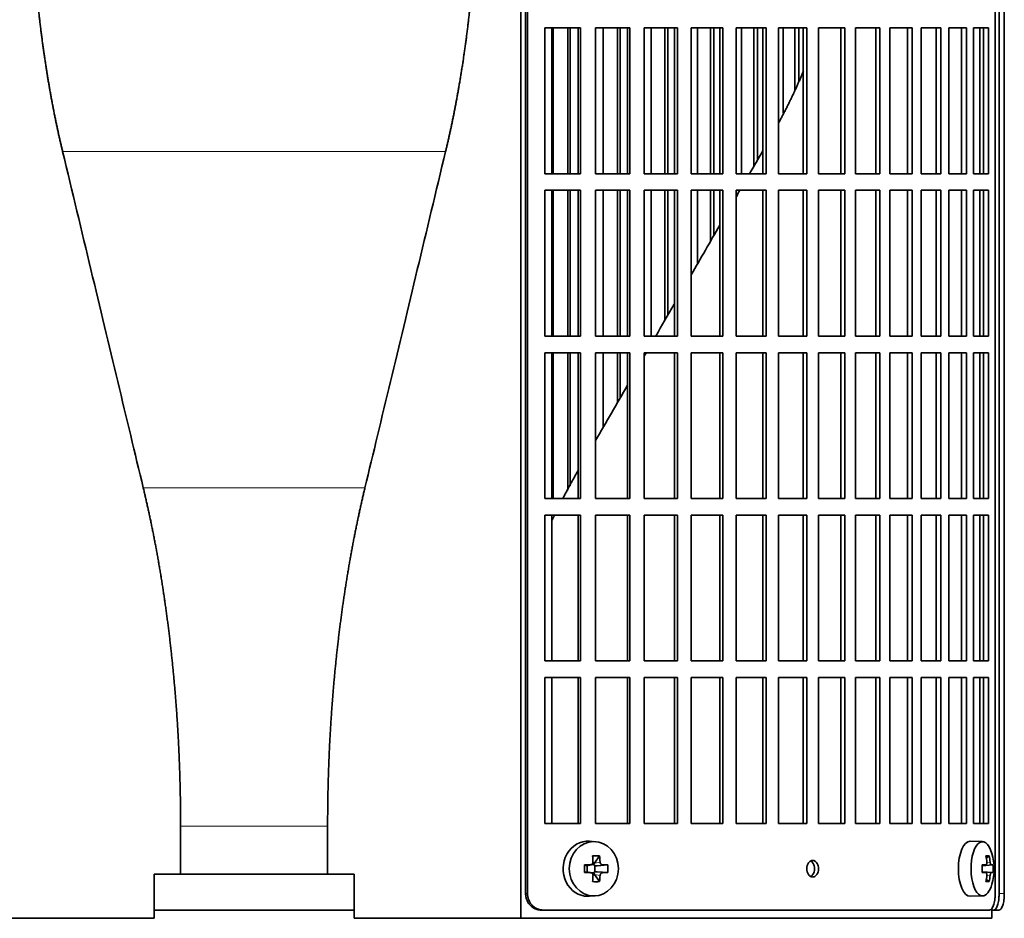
# Model space of a CAD drawing. Header units: millimetres. Extents: x 455 to 1347, y -2538 to 1816.
# Tile 16 of 33: x 562 to 741, y -567 to -404. Entities that reach past the tile are written whole.
import ezdxf

# ---------------------------------------------------------------- set-up
doc = ezdxf.new("R2010")
doc.units = ezdxf.units.MM
for name, color, linetype in [('M5X8_UNI7687', 7, 'Continuous'), ('VSI344-454_FILTR', 7, 'Continuous'), ('VSI344-454_SUPPO', 7, 'Continuous')]:
    doc.layers.add(name, color=color, linetype=linetype)

# ---------------------------------------------------------------- blocks, each defined once
blk = doc.blocks.new('SE')
at = {"layer": 'M5X8_UNI7687', "color": 7, "linetype": 'Continuous', "lineweight": 35}
for p, q in [((666.95, -553.01), (665.9, -552.94)), ((737.33, -553), (735.07, -552.93)), ((667.74, -555.59), (666.83, -556.9)), ((738.5, -555.59), (737.99, -555.98)), ((664.99, -557.24), (665.41, -557.39)), ((665.45, -557.4), (666.2, -557.2)), ((665.5, -558.47), (665.5, -557.38)), ((666.18, -557.18), (666.69, -557.18)), ((666.86, -557.36), (666.86, -558.49)), ((669.22, -557.24), (667.28, -557.39)), ((737.22, -557.28), (737.89, -557.22)), ((739.2, -557.24), (737.23, -557.38)), ((664.99, -558.62), (665.41, -558.46)), ((666.2, -558.65), (665.45, -558.46)), ((666.69, -558.68), (666.2, -558.68)), ((667.74, -560.26), (666.83, -558.96)), ((669.22, -558.62), (667.28, -558.46)), ((737.89, -558.64), (737.22, -558.57)), ((739.2, -558.62), (737.23, -558.48)), ((738.5, -560.26), (737.99, -559.87)), ((665.9, -562.92), (666.95, -562.85)), ((735.07, -562.93), (737.33, -562.86))]:
    blk.add_line(p, q, dxfattribs=at)
at = {"layer": 'M5X8_UNI7687', "color": 4, "linetype": 'Continuous', "lineweight": 9}
for p, q in [((665.41, -557.39), (666.1, -557.22)), ((666.83, -556.9), (667.84, -556.72)), ((668.29, -557.22), (667.28, -557.39)), ((737.22, -557.28), (737.88, -557.22)), ((738.9, -557.22), (737.23, -557.37)), ((738.09, -556.78), (738.69, -556.72)), ((666.1, -558.64), (665.41, -558.46)), ((667.84, -559.14), (666.83, -558.96)), ((667.28, -558.46), (668.29, -558.64)), ((737.88, -558.64), (737.22, -558.57)), ((737.23, -558.48), (738.9, -558.64)), ((738.69, -559.14), (738.08, -559.08))]:
    blk.add_line(p, q, dxfattribs=at)
at = {"layer": 'M5X8_UNI7687', "color": 7, "linetype": 'Continuous', "lineweight": 35}
for centre, radius, start, end in [((729.42, -557.93), 10, 343.7273, 16.2727), ((714.35, -557.93), 49.36, 179.1963, 180.8037), ((658.64, -557.93), 10.6, 356.2556, 3.7444), ((729.8, -557.93), 9.42, 355.7871, 4.2129)]:
    blk.add_arc(centre, radius, start, end, dxfattribs=at)
for centre, major_axis, ratio, start_param, end_param in [((737.3, -557.93), (0, -4.93), 0.422618, 2.175256, 6.283185), ((665.63, -557.93), (0, -5), 0.906308, 3.081955, 6.283185), ((735.04, -557.93), (0, -5), 0.422618, 3.141593, 6.283185), ((663.94, -560.99), (8.86, 2.7), 0.529916, 0.974266, 1.123958), ((663.15, -557.93), (0, 10), 0.34202, -1.449667, -1.335108), ((662.87, -557.93), (0, 10), 0.5, -1.449667, -1.335108), ((731.42, -560.99), (7.75, 5.06), 0.247104, 0.286808, 0.4365), ((729.5, -557.93), (0, 10), 0.866025, 4.833518, 4.948078), ((729.37, -557.93), (0, 10), 0.939693, 4.833518, 4.948078), ((663.01, -558.08), (9.99, 0.37), 0.07899, 1.254131, 1.36869), ((665.41, -556.89), (-0.03, 0.507), 0.355475, 2.983295, 3.209876), ((667.29, -556.89), (-0.561, -0.512), 0.450112, 5.177855, 5.696055), ((667.09, -556.93), (-0.019, -0.502), 0.906042, 5.273044, 5.799842), ((667.29, -556.89), (-0.85, -0.111), 0.58208, 0.96918, 1.487381), ((663.01, -558.08), (9.99, 0.37), 0.07899, 0.897313, 1.011873), ((729.43, -558.08), (9.97, 0.79), 0.036834, 0.556003, 0.670562), ((732.72, -557.93), (0, -9.26), 0.488139, 1.49595, 1.645642), ((729.43, -558.08), (9.97, 0.79), 0.036834, 0.199185, 0.313745), ((663.01, -557.77), (9.99, -0.37), 0.07899, -1.36869, -1.254131), ((665.41, -558.96), (-0.03, -0.507), 0.355475, 3.073309, 3.29989), ((663.15, -557.93), (0, -10), 0.34202, 1.335108, 1.449667), ((667.09, -558.93), (-0.019, 0.502), 0.906042, 0.483343, 1.010141), ((667.29, -558.96), (-0.561, 0.512), 0.450112, 0.58713, 1.105331), ((667.29, -558.96), (-0.85, 0.111), 0.58208, 4.795805, 5.314006), ((662.87, -557.93), (0, -10), 0.5, 1.335108, 1.449667), ((663.01, -557.77), (9.99, -0.37), 0.07899, -1.011873, -0.897313), ((729.43, -557.77), (9.97, -0.79), 0.036834, -0.670562, -0.556003), ((729.5, -557.93), (0, -10), 0.866025, 1.335108, 1.449667), ((729.37, -557.93), (0, -10), 0.939693, 1.335108, 1.449667), ((729.43, -557.77), (9.97, -0.79), 0.036834, -0.313745, -0.199185), ((663.94, -554.86), (8.86, -2.7), 0.529916, -1.123958, -0.974266), ((737.3, -557.93), (0, -4.93), 0.422618, 0, 0.966337), ((731.42, -554.86), (7.75, -5.06), 0.247104, -0.4365, -0.286808), ((665.63, -557.93), (0, -5), 0.906308, 0, 0.059638), ((735.04, -557.93), (0, -5), 0.422618, 0, 0.012961)]:
    blk.add_ellipse(centre, major_axis=major_axis, ratio=ratio, start_param=start_param, end_param=end_param, dxfattribs=at)
blk.add_ellipse((666.69, -557.93), major_axis=(0, -4.93), ratio=0.906308, dxfattribs=at)
for points in [[(666.1, -557.22), (666.11, -557.22), (666.15, -557.22), (666.19, -557.21), (666.24, -557.2), (666.28, -557.18), (666.32, -557.16), (666.36, -557.13), (666.39, -557.1), (666.43, -557.07), (666.46, -557.03), (666.48, -556.99), (666.51, -556.95), (666.52, -556.91), (666.54, -556.86), (666.54, -556.82), (666.55, -556.77), (666.55, -556.74), (666.55, -556.72)], [(667.84, -556.72), (667.84, -556.74), (667.84, -556.77), (667.85, -556.82), (667.86, -556.86), (667.88, -556.91), (667.9, -556.95), (667.92, -556.99), (667.95, -557.03), (667.98, -557.07), (668.01, -557.1), (668.05, -557.13), (668.09, -557.16), (668.12, -557.18), (668.16, -557.2), (668.2, -557.21), (668.24, -557.22), (668.27, -557.22), (668.29, -557.22)], [(737.88, -557.22), (737.89, -557.22), (737.91, -557.22), (737.93, -557.21), (737.96, -557.2), (737.98, -557.18), (738, -557.16), (738.02, -557.13), (738.04, -557.1), (738.05, -557.07), (738.07, -557.03), (738.08, -556.99), (738.09, -556.95), (738.09, -556.91), (738.1, -556.86), (738.1, -556.82), (738.1, -556.77), (738.09, -556.74), (738.09, -556.72)], [(738.69, -556.72), (738.69, -556.74), (738.7, -556.77), (738.71, -556.82), (738.72, -556.86), (738.73, -556.91), (738.74, -556.95), (738.75, -556.99), (738.76, -557.03), (738.78, -557.07), (738.79, -557.1), (738.81, -557.13), (738.82, -557.16), (738.84, -557.18), (738.86, -557.2), (738.87, -557.21), (738.89, -557.22), (738.9, -557.22), (738.9, -557.22)], [(666.55, -559.14), (666.55, -559.12), (666.55, -559.08), (666.54, -559.04), (666.54, -558.99), (666.52, -558.95), (666.51, -558.9), (666.48, -558.86), (666.46, -558.82), (666.43, -558.78), (666.39, -558.75), (666.36, -558.72), (666.32, -558.7), (666.28, -558.68), (666.24, -558.66), (666.19, -558.65), (666.15, -558.64), (666.11, -558.64), (666.1, -558.64)], [(668.29, -558.64), (668.27, -558.64), (668.24, -558.64), (668.2, -558.65), (668.16, -558.66), (668.12, -558.68), (668.09, -558.7), (668.05, -558.72), (668.01, -558.75), (667.98, -558.78), (667.95, -558.82), (667.92, -558.86), (667.9, -558.9), (667.88, -558.95), (667.86, -558.99), (667.85, -559.04), (667.84, -559.08), (667.84, -559.12), (667.84, -559.14)], [(738.09, -559.14), (738.09, -559.12), (738.1, -559.08), (738.1, -559.04), (738.1, -558.99), (738.09, -558.95), (738.09, -558.9), (738.08, -558.86), (738.07, -558.82), (738.05, -558.78), (738.04, -558.75), (738.02, -558.72), (738, -558.7), (737.98, -558.68), (737.96, -558.66), (737.93, -558.65), (737.91, -558.64), (737.89, -558.64), (737.88, -558.64)], [(738.9, -558.64), (738.9, -558.64), (738.89, -558.64), (738.87, -558.65), (738.86, -558.66), (738.84, -558.68), (738.82, -558.7), (738.81, -558.72), (738.79, -558.75), (738.78, -558.78), (738.76, -558.82), (738.75, -558.86), (738.74, -558.9), (738.73, -558.95), (738.72, -558.99), (738.71, -559.04), (738.7, -559.08), (738.69, -559.12), (738.69, -559.14)]]:
    blk.add_open_spline(points, degree=3, dxfattribs=at)
at = {"layer": 'VSI344-454_FILTR', "color": 7, "linetype": 'Continuous', "lineweight": 35}
for p, q in [((654.3, -562.43), (654.3, -289.43)), ((654.65, -562.43), (654.65, -289.43)), ((739.61, -562.43), (739.61, -289.43)), ((740.32, -562.43), (740.32, -293.43)), ((741.26, -562.43), (741.26, -293.43)), ((657.8, -431.68), (657.8, -405.18)), ((657.8, -405.18), (664.27, -405.18)), ((659.32, -431.68), (659.32, -405.18)), ((662, -431.68), (662, -405.18)), ((662.42, -431.68), (662.42, -405.18)), ((663.88, -431.68), (663.88, -405.18)), ((664.27, -431.68), (664.27, -405.18)), ((666.98, -431.68), (666.98, -405.18)), ((666.98, -405.18), (673.24, -405.18)), ((668.38, -431.68), (668.38, -405.18)), ((670.97, -431.68), (670.97, -405.18)), ((671.46, -431.68), (671.46, -405.18)), ((672.79, -431.68), (672.79, -405.18)), ((673.24, -431.68), (673.24, -405.18)), ((675.85, -431.68), (675.85, -405.18)), ((675.85, -405.18), (681.88, -405.18)), ((677.12, -431.68), (677.12, -405.18)), ((679.62, -431.68), (679.62, -405.18)), ((680.17, -431.68), (680.17, -405.18)), ((681.37, -431.68), (681.37, -405.18)), ((681.88, -431.68), (681.88, -405.18)), ((684.39, -431.68), (684.39, -405.18)), ((684.39, -405.18), (690.15, -405.18)), ((685.52, -431.68), (685.52, -405.18)), ((687.91, -431.68), (687.91, -405.18)), ((688.51, -431.68), (688.51, -405.18)), ((689.57, -431.68), (689.57, -405.18)), ((690.15, -431.68), (690.15, -405.18)), ((692.53, -431.68), (692.53, -405.18)), ((692.53, -405.18), (698, -405.18)), ((693.52, -431.68), (693.52, -405.18)), ((695.79, -430.26), (695.79, -405.18)), ((696.44, -429.12), (696.44, -405.18)), ((697.37, -431.68), (697.37, -405.18)), ((698, -431.68), (698, -405.18)), ((700.25, -431.68), (700.25, -405.18)), ((700.25, -405.18), (705.39, -405.18)), ((701.1, -420.69), (701.1, -405.18)), ((703.23, -416.52), (703.23, -405.18)), ((703.94, -414.8), (703.94, -405.18)), ((704.71, -431.68), (704.71, -405.18)), ((705.39, -431.68), (705.39, -405.18)), ((707.5, -405.18), (712.3, -405.18)), ((707.5, -431.68), (707.5, -405.18)), ((711.57, -431.68), (711.57, -405.18)), ((712.3, -431.68), (712.3, -405.18)), ((714.26, -405.18), (718.68, -405.18)), ((714.26, -431.68), (714.26, -405.18)), ((717.91, -431.68), (717.91, -405.18)), ((718.68, -431.68), (718.68, -405.18)), ((720.48, -405.18), (724.51, -405.18)), ((720.48, -431.68), (720.48, -405.18)), ((723.69, -431.68), (723.69, -405.18)), ((724.51, -431.68), (724.51, -405.18)), ((726.14, -405.18), (729.76, -405.18)), ((726.14, -431.68), (726.14, -405.18)), ((728.9, -431.68), (728.9, -405.18)), ((729.76, -431.68), (729.76, -405.18)), ((731.21, -405.18), (734.4, -405.18)), ((731.21, -431.68), (731.21, -405.18)), ((733.51, -431.68), (733.51, -405.18)), ((734.4, -431.68), (734.4, -405.18)), ((735.66, -405.18), (738.41, -405.18)), ((735.66, -431.68), (735.66, -405.18)), ((737.49, -431.68), (737.49, -405.18)), ((738.41, -431.68), (738.41, -405.18)), ((657.8, -431.68), (664.27, -431.68)), ((666.98, -431.68), (673.24, -431.68)), ((675.85, -431.68), (681.88, -431.68)), ((684.39, -431.68), (690.15, -431.68)), ((692.53, -431.68), (698, -431.68)), ((700.25, -431.68), (705.39, -431.68)), ((707.5, -431.68), (712.3, -431.68)), ((714.26, -431.68), (718.68, -431.68)), ((720.48, -431.68), (724.51, -431.68)), ((726.14, -431.68), (729.76, -431.68)), ((731.21, -431.68), (734.4, -431.68)), ((735.66, -431.68), (738.41, -431.68)), ((657.8, -461.18), (657.8, -434.68)), ((657.8, -434.68), (664.27, -434.68)), ((659.32, -461.18), (659.32, -434.68)), ((662, -461.18), (662, -434.68)), ((662.42, -461.18), (662.42, -434.68)), ((663.88, -461.18), (663.88, -434.68)), ((664.27, -461.18), (664.27, -434.68)), ((666.98, -461.18), (666.98, -434.68)), ((666.98, -434.68), (673.24, -434.68)), ((668.38, -461.18), (668.38, -434.68)), ((670.97, -461.18), (670.97, -434.68)), ((671.46, -461.18), (671.46, -434.68)), ((672.79, -461.18), (672.79, -434.68)), ((673.24, -461.18), (673.24, -434.68)), ((675.85, -461.18), (675.85, -434.68)), ((675.85, -434.68), (681.88, -434.68)), ((677.12, -461.18), (677.12, -434.68)), ((679.62, -458.27), (679.62, -434.68)), ((680.17, -457.32), (680.17, -434.68)), ((681.37, -461.18), (681.37, -434.68)), ((681.88, -461.18), (681.88, -434.68)), ((684.39, -461.18), (684.39, -434.68)), ((684.39, -434.68), (690.15, -434.68)), ((685.52, -448.05), (685.52, -434.68)), ((687.91, -443.91), (687.91, -434.68)), ((688.51, -442.87), (688.51, -434.68)), ((689.57, -461.18), (689.57, -434.68)), ((690.15, -461.18), (690.15, -434.68)), ((692.53, -461.18), (692.53, -434.68)), ((692.53, -434.68), (698, -434.68)), ((697.37, -461.18), (697.37, -434.68)), ((698, -461.18), (698, -434.68)), ((700.25, -461.18), (700.25, -434.68)), ((700.25, -434.68), (705.39, -434.68)), ((704.71, -461.18), (704.71, -434.68)), ((705.39, -461.18), (705.39, -434.68)), ((707.5, -434.68), (712.3, -434.68)), ((707.5, -461.18), (707.5, -434.68)), ((711.57, -461.18), (711.57, -434.68)), ((712.3, -461.18), (712.3, -434.68)), ((714.26, -434.68), (718.68, -434.68)), ((714.26, -461.18), (714.26, -434.68)), ((717.91, -461.18), (717.91, -434.68)), ((718.68, -461.18), (718.68, -434.68)), ((720.48, -434.68), (724.51, -434.68)), ((720.48, -461.18), (720.48, -434.68)), ((723.69, -461.18), (723.69, -434.68)), ((724.51, -461.18), (724.51, -434.68)), ((726.14, -434.68), (729.76, -434.68)), ((726.14, -461.18), (726.14, -434.68)), ((728.9, -461.18), (728.9, -434.68)), ((729.76, -461.18), (729.76, -434.68)), ((731.21, -434.68), (734.4, -434.68)), ((731.21, -461.18), (731.21, -434.68)), ((733.51, -461.18), (733.51, -434.68)), ((734.4, -461.18), (734.4, -434.68)), ((735.66, -434.68), (738.41, -434.68)), ((735.66, -461.18), (735.66, -434.68)), ((737.49, -461.18), (737.49, -434.68)), ((738.41, -461.18), (738.41, -434.68)), ((657.8, -461.18), (664.27, -461.18)), ((666.98, -461.18), (673.24, -461.18)), ((675.85, -461.18), (681.88, -461.18)), ((684.39, -461.18), (690.15, -461.18)), ((692.53, -461.18), (698, -461.18)), ((700.25, -461.18), (705.39, -461.18)), ((707.5, -461.18), (712.3, -461.18)), ((714.26, -461.18), (718.68, -461.18)), ((720.48, -461.18), (724.51, -461.18)), ((726.14, -461.18), (729.76, -461.18)), ((731.21, -461.18), (734.4, -461.18)), ((735.66, -461.18), (738.41, -461.18)), ((657.8, -490.68), (657.8, -464.18)), ((657.8, -464.18), (664.27, -464.18)), ((659.32, -490.68), (659.32, -464.18)), ((662, -489.15), (662, -464.18)), ((662.42, -488.34), (662.42, -464.18)), ((663.88, -490.68), (663.88, -464.18)), ((664.27, -490.68), (664.27, -464.18)), ((666.98, -490.68), (666.98, -464.18)), ((666.98, -464.18), (673.24, -464.18)), ((668.38, -477.74), (668.38, -464.18)), ((670.97, -473.25), (670.97, -464.18)), ((671.46, -472.41), (671.46, -464.18)), ((672.79, -490.68), (672.79, -464.18)), ((673.24, -490.68), (673.24, -464.18)), ((675.85, -490.68), (675.85, -464.18)), ((675.85, -464.18), (681.88, -464.18)), ((681.37, -490.68), (681.37, -464.18)), ((681.88, -490.68), (681.88, -464.18)), ((684.39, -490.68), (684.39, -464.18)), ((684.39, -464.18), (690.15, -464.18)), ((689.57, -490.68), (689.57, -464.18)), ((690.15, -490.68), (690.15, -464.18)), ((692.53, -490.68), (692.53, -464.18)), ((692.53, -464.18), (698, -464.18)), ((697.37, -490.68), (697.37, -464.18)), ((698, -490.68), (698, -464.18)), ((700.25, -490.68), (700.25, -464.18)), ((700.25, -464.18), (705.39, -464.18)), ((704.71, -490.68), (704.71, -464.18)), ((705.39, -490.68), (705.39, -464.18)), ((707.5, -464.18), (712.3, -464.18)), ((707.5, -490.68), (707.5, -464.18)), ((711.57, -490.68), (711.57, -464.18)), ((712.3, -490.68), (712.3, -464.18)), ((714.26, -464.18), (718.68, -464.18)), ((714.26, -490.68), (714.26, -464.18)), ((717.91, -490.68), (717.91, -464.18)), ((718.68, -490.68), (718.68, -464.18)), ((720.48, -464.18), (724.51, -464.18)), ((720.48, -490.68), (720.48, -464.18)), ((723.69, -490.68), (723.69, -464.18)), ((724.51, -490.68), (724.51, -464.18)), ((726.14, -464.18), (729.76, -464.18)), ((726.14, -490.68), (726.14, -464.18)), ((728.9, -490.68), (728.9, -464.18)), ((729.76, -490.68), (729.76, -464.18)), ((731.21, -464.18), (734.4, -464.18)), ((731.21, -490.68), (731.21, -464.18)), ((733.51, -490.68), (733.51, -464.18)), ((734.4, -490.68), (734.4, -464.18)), ((735.66, -464.18), (738.41, -464.18)), ((735.66, -490.68), (735.66, -464.18)), ((737.49, -490.68), (737.49, -464.18)), ((738.41, -490.68), (738.41, -464.18)), ((657.8, -490.68), (664.27, -490.68)), ((666.98, -490.68), (673.24, -490.68)), ((675.85, -490.68), (681.88, -490.68)), ((684.39, -490.68), (690.15, -490.68)), ((692.53, -490.68), (698, -490.68)), ((700.25, -490.68), (705.39, -490.68)), ((707.5, -490.68), (712.3, -490.68)), ((714.26, -490.68), (718.68, -490.68)), ((720.48, -490.68), (724.51, -490.68)), ((726.14, -490.68), (729.76, -490.68)), ((731.21, -490.68), (734.4, -490.68)), ((735.66, -490.68), (738.41, -490.68)), ((657.8, -520.18), (657.8, -493.68)), ((657.8, -493.68), (664.27, -493.68)), ((663.88, -520.18), (663.88, -493.68)), ((664.27, -520.18), (664.27, -493.68)), ((666.98, -520.18), (666.98, -493.68)), ((666.98, -493.68), (673.24, -493.68)), ((672.79, -520.18), (672.79, -493.68)), ((673.24, -520.18), (673.24, -493.68)), ((675.85, -520.18), (675.85, -493.68)), ((675.85, -493.68), (681.88, -493.68)), ((681.37, -520.18), (681.37, -493.68)), ((681.88, -520.18), (681.88, -493.68)), ((684.39, -520.18), (684.39, -493.68)), ((684.39, -493.68), (690.15, -493.68)), ((689.57, -520.18), (689.57, -493.68)), ((690.15, -520.18), (690.15, -493.68)), ((692.53, -520.18), (692.53, -493.68)), ((692.53, -493.68), (698, -493.68)), ((697.37, -520.18), (697.37, -493.68)), ((698, -520.18), (698, -493.68)), ((700.25, -520.18), (700.25, -493.68)), ((700.25, -493.68), (705.39, -493.68)), ((704.71, -520.18), (704.71, -493.68)), ((705.39, -520.18), (705.39, -493.68)), ((707.5, -493.68), (712.3, -493.68)), ((707.5, -520.18), (707.5, -493.68)), ((711.57, -520.18), (711.57, -493.68)), ((712.3, -520.18), (712.3, -493.68)), ((714.26, -493.68), (718.68, -493.68)), ((714.26, -520.18), (714.26, -493.68)), ((717.91, -520.18), (717.91, -493.68)), ((718.68, -520.18), (718.68, -493.68)), ((720.48, -493.68), (724.51, -493.68)), ((720.48, -520.18), (720.48, -493.68)), ((723.69, -520.18), (723.69, -493.68)), ((724.51, -520.18), (724.51, -493.68)), ((726.14, -493.68), (729.76, -493.68)), ((726.14, -520.18), (726.14, -493.68)), ((728.9, -520.18), (728.9, -493.68)), ((729.76, -520.18), (729.76, -493.68)), ((731.21, -493.68), (734.4, -493.68)), ((731.21, -520.18), (731.21, -493.68)), ((733.51, -520.18), (733.51, -493.68)), ((734.4, -520.18), (734.4, -493.68)), ((735.66, -493.68), (738.41, -493.68)), ((735.66, -520.18), (735.66, -493.68)), ((737.49, -520.18), (737.49, -493.68)), ((738.41, -520.18), (738.41, -493.68)), ((657.8, -520.18), (664.27, -520.18)), ((666.98, -520.18), (673.24, -520.18)), ((675.85, -520.18), (681.88, -520.18)), ((684.39, -520.18), (690.15, -520.18)), ((692.53, -520.18), (698, -520.18)), ((700.25, -520.18), (705.39, -520.18)), ((707.5, -520.18), (712.3, -520.18)), ((714.26, -520.18), (718.68, -520.18)), ((720.48, -520.18), (724.51, -520.18)), ((726.14, -520.18), (729.76, -520.18)), ((731.21, -520.18), (734.4, -520.18)), ((735.66, -520.18), (738.41, -520.18)), ((657.8, -549.68), (657.8, -523.18)), ((657.8, -523.18), (664.27, -523.18)), ((663.88, -549.68), (663.88, -523.18)), ((664.27, -549.68), (664.27, -523.18)), ((666.98, -549.68), (666.98, -523.18)), ((666.98, -523.18), (673.24, -523.18)), ((672.79, -549.68), (672.79, -523.18)), ((673.24, -549.68), (673.24, -523.18)), ((675.85, -549.68), (675.85, -523.18)), ((675.85, -523.18), (681.88, -523.18)), ((681.37, -549.68), (681.37, -523.18)), ((681.88, -549.68), (681.88, -523.18)), ((684.39, -549.68), (684.39, -523.18)), ((684.39, -523.18), (690.15, -523.18)), ((689.57, -549.68), (689.57, -523.18)), ((690.15, -549.68), (690.15, -523.18)), ((692.53, -549.68), (692.53, -523.18)), ((692.53, -523.18), (698, -523.18)), ((697.37, -549.68), (697.37, -523.18)), ((698, -549.68), (698, -523.18)), ((700.25, -549.68), (700.25, -523.18)), ((700.25, -523.18), (705.39, -523.18)), ((704.71, -549.68), (704.71, -523.18)), ((705.39, -549.68), (705.39, -523.18)), ((707.5, -523.18), (712.3, -523.18)), ((707.5, -549.68), (707.5, -523.18)), ((711.57, -549.68), (711.57, -523.18)), ((712.3, -549.68), (712.3, -523.18)), ((714.26, -523.18), (718.68, -523.18)), ((714.26, -549.68), (714.26, -523.18)), ((717.91, -549.68), (717.91, -523.18)), ((718.68, -549.68), (718.68, -523.18)), ((720.48, -523.18), (724.51, -523.18)), ((720.48, -549.68), (720.48, -523.18)), ((723.69, -549.68), (723.69, -523.18)), ((724.51, -549.68), (724.51, -523.18)), ((726.14, -523.18), (729.76, -523.18)), ((726.14, -549.68), (726.14, -523.18)), ((728.9, -549.68), (728.9, -523.18)), ((729.76, -549.68), (729.76, -523.18)), ((731.21, -523.18), (734.4, -523.18)), ((731.21, -549.68), (731.21, -523.18)), ((733.51, -549.68), (733.51, -523.18)), ((734.4, -549.68), (734.4, -523.18)), ((735.66, -523.18), (738.41, -523.18)), ((735.66, -549.68), (735.66, -523.18)), ((737.49, -549.68), (737.49, -523.18)), ((738.41, -549.68), (738.41, -523.18)), ((657.8, -549.68), (664.27, -549.68)), ((666.98, -549.68), (673.24, -549.68)), ((675.85, -549.68), (681.88, -549.68)), ((684.39, -549.68), (690.15, -549.68)), ((692.53, -549.68), (698, -549.68)), ((700.25, -549.68), (705.39, -549.68)), ((707.5, -549.68), (712.3, -549.68)), ((714.26, -549.68), (718.68, -549.68)), ((720.48, -549.68), (724.51, -549.68)), ((726.14, -549.68), (729.76, -549.68)), ((731.21, -549.68), (734.4, -549.68)), ((735.66, -549.68), (738.41, -549.68)), ((586.82, -565.43), (623.15, -565.43)), ((657.45, -565.43), (657.11, -565.43)), ((657.45, -565.43), (738.55, -565.43)), ((738.99, -565.43), (739.35, -565.43)), ((740.3, -565.43), (739.35, -565.43))]:
    blk.add_line(p, q, dxfattribs=at)
at = {"layer": 'VSI344-454_FILTR', "color": 4, "linetype": 'Continuous', "lineweight": 9}
for p, q in [((654.65, -562.43), (654.3, -562.43)), ((741.26, -562.43), (740.32, -562.43))]:
    blk.add_line(p, q, dxfattribs=at)
at = {"layer": 'VSI344-454_FILTR', "color": 7, "linetype": 'Continuous', "lineweight": 35}
for points, knots in [([(706.45, -559.43), (706.38, -559.42), (706.24, -559.41), (705.97, -559.29), (705.67, -559.01), (705.44, -558.5), (705.36, -557.92), (705.44, -557.34), (705.66, -556.89), (705.92, -556.62), (706.18, -556.46), (706.36, -556.44), (706.45, -556.43)], [0, 0, 0, 0, 0.064066, 0.126815, 0.254692, 0.378277, 0.50107, 0.625893, 0.749447, 0.833633, 0.916759, 1, 1, 1, 1]), ([(706.09, -559.35), (706.15, -559.32), (706.3, -559.22), (706.54, -558.96), (706.75, -558.52), (706.83, -557.94), (706.75, -557.35), (706.52, -556.85), (706.27, -556.61), (706.13, -556.53), (706.11, -556.52)], [0.1064378, 0.1064378, 0.1064378, 0.1064378, 0.1663652, 0.2505516, 0.3741057, 0.498929, 0.621722, 0.7453065, 0.8731842, 0.8878187, 0.8878187, 0.8878187, 0.8878187]), ([(706.45, -556.43), (706.52, -556.43), (706.66, -556.44), (706.93, -556.57), (707.23, -556.85), (707.46, -557.35), (707.53, -557.94), (707.45, -558.52), (707.24, -558.96), (706.99, -559.24), (706.73, -559.4), (706.55, -559.42), (706.45, -559.43)], [0, 0, 0, 0, 0.064066, 0.126815, 0.254692, 0.378277, 0.50107, 0.625893, 0.749447, 0.833633, 0.916759, 1, 1, 1, 1]), ([(657.11, -565.43), (657.06, -565.43), (656.95, -565.42), (656.79, -565.41), (656.64, -565.39), (656.49, -565.35), (656.34, -565.31), (656.19, -565.26), (655.92, -565.15), (655.54, -564.94), (655.12, -564.56), (654.76, -564.11), (654.55, -563.67), (654.42, -563.3), (654.35, -563.01), (654.31, -562.72), (654.31, -562.53), (654.3, -562.43)], [0, 0, 0, 0, 0.036074, 0.071827, 0.107372, 0.142823, 0.178296, 0.213907, 0.249769, 0.37568, 0.49974, 0.623937, 0.750153, 0.812742, 0.874833, 0.937047, 1, 1, 1, 1]), ([(654.65, -562.43), (654.65, -562.48), (654.65, -562.6), (654.67, -562.77), (654.69, -562.93), (654.72, -563.1), (654.76, -563.26), (654.81, -563.42), (654.91, -563.71), (655.11, -564.11), (655.46, -564.56), (655.89, -564.94), (656.3, -565.17), (656.64, -565.3), (656.91, -565.38), (657.18, -565.42), (657.36, -565.42), (657.45, -565.43)], [0, 0, 0, 0, 0.036092, 0.07186, 0.10742, 0.142884, 0.178369, 0.213992, 0.249865, 0.376032, 0.500265, 0.624304, 0.750267, 0.812832, 0.874898, 0.937082, 1, 1, 1, 1]), ([(738.55, -565.43), (738.57, -565.43), (738.61, -565.42), (738.67, -565.41), (738.73, -565.39), (738.79, -565.35), (738.85, -565.31), (738.9, -565.26), (739.01, -565.15), (739.15, -564.94), (739.31, -564.56), (739.44, -564.11), (739.52, -563.67), (739.57, -563.3), (739.6, -563.01), (739.61, -562.72), (739.61, -562.53), (739.61, -562.43)], [0, 0, 0, 0, 0.036074, 0.071827, 0.107372, 0.142823, 0.178296, 0.213907, 0.249769, 0.375679, 0.49974, 0.623937, 0.750153, 0.812742, 0.874833, 0.937047, 1, 1, 1, 1]), ([(739.35, -565.43), (739.36, -565.43), (739.4, -565.42), (739.46, -565.41), (739.51, -565.39), (739.57, -565.35), (739.62, -565.31), (739.67, -565.26), (739.77, -565.15), (739.9, -564.94), (740.04, -564.56), (740.16, -564.11), (740.23, -563.67), (740.28, -563.3), (740.3, -563.01), (740.31, -562.72), (740.31, -562.53), (740.32, -562.43)], [0, 0, 0, 0, 0.036074, 0.071835, 0.107394, 0.142867, 0.178369, 0.214016, 0.24992, 0.375515, 0.499619, 0.623903, 0.749864, 0.812553, 0.874725, 0.937001, 1, 1, 1, 1]), ([(741.26, -562.43), (741.26, -562.48), (741.26, -562.6), (741.26, -562.77), (741.25, -562.93), (741.24, -563.1), (741.23, -563.26), (741.21, -563.42), (741.18, -563.71), (741.11, -564.11), (740.99, -564.56), (740.85, -564.94), (740.7, -565.17), (740.58, -565.3), (740.49, -565.38), (740.39, -565.42), (740.33, -565.42), (740.3, -565.43)], [0, 0, 0, 0, 0.03611, 0.071905, 0.107497, 0.143003, 0.178538, 0.214218, 0.250157, 0.376062, 0.500393, 0.624478, 0.750119, 0.812755, 0.87487, 0.93708, 1, 1, 1, 1])]:
    blk.add_open_spline(points, degree=3, knots=knots, dxfattribs=at)
at = {"layer": 'VSI344-454_SUPPO', "color": 7, "linetype": 'Continuous', "lineweight": 35}
for p, q in [((653.45, -566.93), (653.45, -288.84)), ((659.05, -431.68), (659.05, -405.18)), ((736.83, -431.68), (736.83, -405.18)), ((659.05, -461.18), (659.05, -434.68)), ((736.83, -461.18), (736.83, -434.68)), ((659.05, -490.68), (659.05, -464.18)), ((736.83, -490.68), (736.83, -464.18)), ((659.05, -520.18), (659.05, -493.68)), ((736.83, -520.18), (736.83, -493.68)), ((659.05, -549.68), (659.05, -523.18)), ((736.83, -549.68), (736.83, -523.18)), ((591.63, -558.93), (591.63, -550.19)), ((618.34, -558.93), (618.34, -550.19)), ((591.63, -558.93), (586.82, -558.93)), ((586.82, -558.93), (586.82, -566.93)), ((591.63, -558.93), (618.34, -558.93)), ((618.34, -558.93), (623.15, -558.93)), ((623.15, -558.93), (623.15, -566.93)), ((738.99, -566.93), (738.99, -565.15)), ((556.51, -566.93), (586.82, -566.93)), ((653.45, -566.93), (623.15, -566.93)), ((653.45, -566.93), (738.99, -566.93))]:
    blk.add_line(p, q, dxfattribs=at)
at = {"layer": 'VSI344-454_SUPPO', "color": 4, "linetype": 'Continuous', "lineweight": 9}
for p, q in [((570.19, -427.62), (639.77, -427.62)), ((625.12, -488.72), (584.84, -488.72)), ((618.34, -550.19), (591.63, -550.19))]:
    blk.add_line(p, q, dxfattribs=at)
at = {"layer": 'VSI344-454_SUPPO', "color": 7, "linetype": 'Continuous', "lineweight": 35}
for points, degree, knots in [([(570.19, -427.62), (568.77, -421.69), (567.68, -415.31), (566.59, -408.91), (565.85, -402.19), (565.11, -395.48), (564.74, -388.54), (564.53, -384.69), (564.44, -380.82)], 2, [0, 0, 0, 0.25, 0.25, 0.5, 0.5, 0.75, 0.75, 0.8891852, 0.8891852, 0.8891852]), ([(645.53, -380.82), (645.43, -384.69), (645.23, -388.54), (644.85, -395.48), (644.11, -402.19), (643.38, -408.91), (642.28, -415.31), (641.2, -421.69), (639.77, -427.62)], 2, [0.1108193, 0.1108193, 0.1108193, 0.25, 0.25, 0.5, 0.5, 0.75, 0.75, 1, 1, 1]), ([(677.94, -461.18), (679.05, -459.25), (680.19, -457.27), (681.34, -455.29), (681.37, -455.24)], 3, [0.40501294, 0.40501294, 0.40501294, 0.40501294, 0.5, 0.50245824, 0.50245824, 0.50245824, 0.50245824]), ([(591.63, -550.19), (591.63, -542.09), (591.2, -534.09), (590.76, -526.06), (589.9, -518.27), (589.04, -510.48), (587.77, -503.04), (586.5, -495.63), (584.84, -488.72)], 2, [0, 0, 0, 0.25, 0.25, 0.5, 0.5, 0.75, 0.75, 1, 1, 1]), ([(625.12, -488.72), (623.46, -495.63), (622.19, -503.04), (620.92, -510.48), (620.06, -518.27), (619.2, -526.06), (618.77, -534.09), (618.34, -542.09), (618.34, -550.19)], 2, [0, 0, 0, 0.25, 0.25, 0.5, 0.5, 0.75, 0.75, 1, 1, 1])]:
    blk.add_open_spline(points, degree=degree, knots=knots, dxfattribs=at)
for points, degree in [([(704.8, -412.96), (702.8, -417.79), (700.31, -422.36)], 2), ([(584.84, -488.72), (583.34, -482.47), (580.26, -469.62), (575.38, -449.26), (571.95, -434.95), (570.19, -427.62)], 3), ([(625.12, -488.72), (626.62, -482.47), (629.71, -469.62), (634.59, -449.26), (638.02, -434.95), (639.77, -427.62)], 3), ([(694.97, -431.68), (695.77, -430.3), (696.57, -428.91), (697.37, -427.53)], 3), ([(692.53, -435.9), (692.77, -435.49), (693, -435.09), (693.24, -434.68)], 3), ([(684.39, -450.01), (686.11, -447.03), (687.84, -444.03), (689.57, -441.03)], 3), ([(675.85, -464.79), (675.97, -464.58), (676.09, -464.38), (676.21, -464.18)], 3), ([(666.98, -480.16), (668.91, -476.82), (670.84, -473.47), (672.79, -470.1)], 3), ([(663.87, -485.54), (662.43, -488.04), (661.1, -490.61)], 2), ([(663.87, -485.54), (663.88, -485.54), (663.88, -485.53), (663.88, -485.53)], 3), ([(659.59, -493.64), (659.3, -494.22), (659.03, -494.81)], 2)]:
    blk.add_open_spline(points, degree=degree, dxfattribs=at)

msp = doc.modelspace()

# ---------------------------------------------------------------- block references
msp.add_blockref('SE', (0, 0))

doc.saveas('drawing.dxf')
